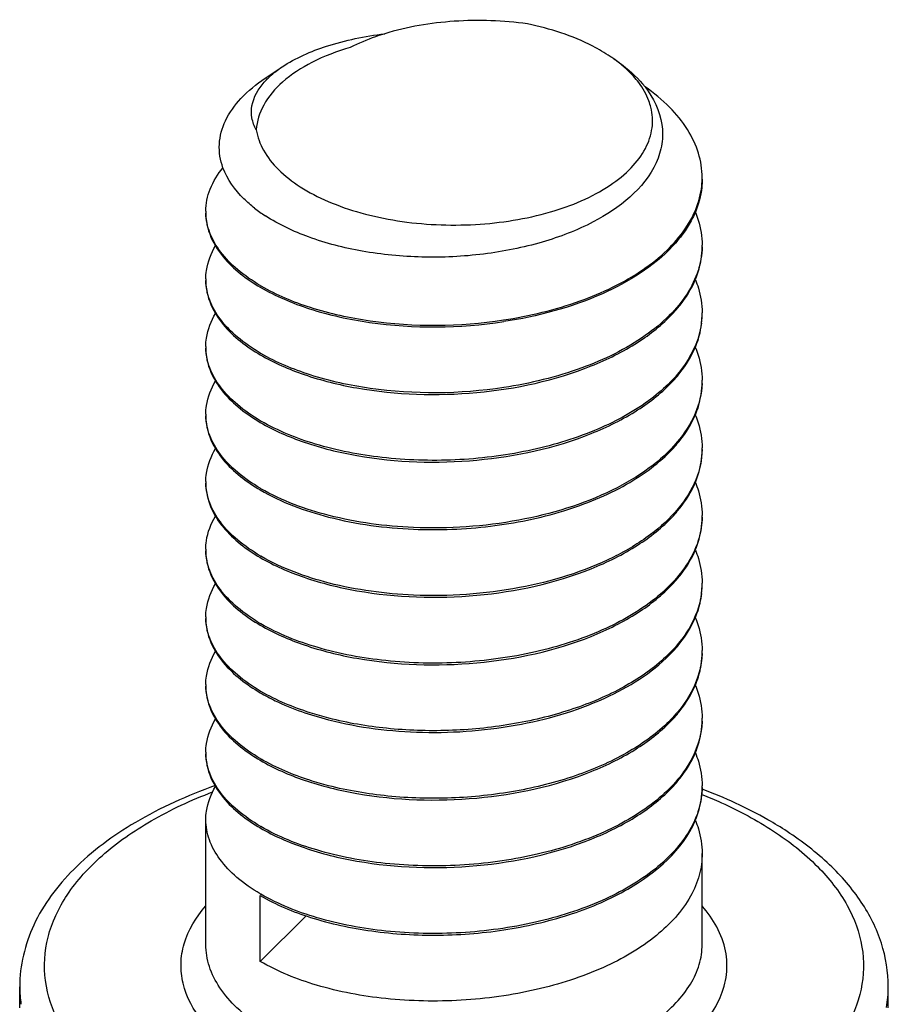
# Model space of a CAD drawing. Header units: millimetres. Extents: x 0 to 4620, y -1280 to 3267.
# Tile 34 of 103: x 2848 to 2857, y 2006 to 2016. Entities that reach past the tile are written whole.
import ezdxf

# ---------------------------------------------------------------- set-up
doc = ezdxf.new("R2010")
doc.units = ezdxf.units.MM
doc.header["$LTSCALE"] = 254.1
doc.layers.get('0').update_dxf_attribs({"linetype": 'CONTINUOUS'})

msp = doc.modelspace()

# ---------------------------------------------------------------- linework, layer by layer
at = {"color": 7, "linetype": 'Continuous'}
for p, q in [((2850.4987, 2015.3878), (2850.6707, 2015.503)), ((2854.9011, 2008.9129), (2854.9008, 2008.91)), ((2854.9011, 2008.9129), (2854.901, 2008.91)), ((2849.9017, 2006.6629), (2849.9017, 2007.9212)), ((2854.9017, 2006.6629), (2854.9017, 2007.5808)), ((2850.4506, 2006.4927), (2850.4506, 2007.1565)), ((2850.4506, 2006.4927), (2850.914, 2006.9507)), ((2848.0267, 2006.0247), (2848.0267, 2006.2374)), ((2856.7767, 2006.0247), (2856.7767, 2006.2374))]:
    msp.add_line(p, q, dxfattribs=at)
for centre, radius, start, end in [((2853.133, 2014.3499), 1.5144, 54.59096, 56.20291), ((2851.0426, 2014.8589), 0.7386, 135.88853, 138.38357), ((2854.0929, 2014.3887), 0.8088, 355.99004, 0.00274), ((2850.4815, 2014.0483), 0.5798, 179.99648, 181.92849), ((2851.3424, 2015.2989), 1.545, 232.0923, 237.02948), ((2854.0952, 2013.708), 0.8065, 358.7991, 0.00086), ((2850.4822, 2013.3676), 0.5805, 180.00403, 181.6781), ((2851.4299, 2014.9712), 1.9365, 239.62106, 239.85165), ((2854.088, 2013.0275), 0.8137, 353.31825, 358.78548), ((2854.0943, 2013.0272), 0.8074, 358.79408, 359.9976), ((2854.0796, 2013.0284), 0.8222, 352.55464, 353.32362), ((2850.4822, 2012.6868), 0.5805, 180.00401, 181.67806), ((2851.4309, 2014.2921), 1.9384, 239.62107, 239.85392), ((2854.0943, 2012.3463), 0.8074, 357.59742, 0.00276), ((2850.482, 2012.006), 0.5803, 180.00342, 181.67685), ((2851.4304, 2013.6105), 1.9374, 239.62106, 239.85278), ((2854.0952, 2011.6656), 0.8065, 358.79483, 0.00137), ((2850.4819, 2011.3252), 0.5802, 180.00317, 181.67627), ((2851.4299, 2012.9289), 1.9365, 239.62106, 239.8516), ((2854.094, 2010.9848), 0.8077, 358.79302, 359.99673), ((2850.4813, 2010.6444), 0.5796, 179.9968, 181.67597), ((2851.4314, 2012.2505), 1.9393, 239.62107, 239.85515), ((2854.088, 2010.3043), 0.8137, 353.28251, 358.78519), ((2854.0943, 2010.304), 0.8074, 358.79396, 359.99743), ((2854.0795, 2010.3052), 0.8222, 352.56102, 353.28801), ((2850.4822, 2009.9636), 0.5805, 180.00408, 181.67811), ((2851.4304, 2011.5681), 1.9374, 239.62106, 239.85268), ((2854.0945, 2009.6232), 0.8072, 357.89663, 0.00282), ((2850.4821, 2009.2828), 0.5804, 180.00384, 181.67785), ((2851.4305, 2010.8874), 1.9375, 239.62106, 239.85287), ((2854.0946, 2008.9424), 0.8071, 357.90535, 0.00268), ((2850.4819, 2008.602), 0.5803, 180.00341, 181.67665), ((2851.4322, 2010.2096), 1.941, 239.62107, 239.85819), ((2854.0939, 2008.2617), 0.8078, 358.79278, 359.99657), ((2851.4299, 2009.5249), 1.9364, 239.62106, 239.85158), ((2851.4304, 2008.8449), 1.9374, 239.62106, 239.85268), ((2849.2444, 2006.2379), 1.2177, 180.02006, 188.37053), ((2855.5551, 2006.2381), 1.2216, 350.13555, 359.9672)]:
    msp.add_arc(centre, radius, start, end, dxfattribs=at)
for points, knots in [([(2853.1424, 2015.9358), (2852.8984, 2015.9696), (2852.4119, 2015.9867), (2851.9301, 2015.9071), (2851.7034, 2015.8373)], [0, 0, 0, 0, 0.509508, 1, 1, 1, 1]), ([(2853.9754, 2015.6084), (2853.919, 2015.6461), (2853.6594, 2015.7964), (2853.3691, 2015.8883), (2853.1424, 2015.9358)], [0, 0, 0, 0, 0.226498, 1, 1, 1, 1]), ([(2850.6707, 2015.503), (2850.8072, 2015.5944), (2851.1469, 2015.74), (2851.5051, 2015.8125), (2851.7034, 2015.8375)], [0, 0, 0, 0, 0.451205, 1, 1, 1, 1]), ([(2851.7034, 2015.8373), (2851.6724, 2015.8278), (2851.5541, 2015.7888), (2851.4387, 2015.7403), (2851.357, 2015.698)], [0, 0, 0, 0, 0.260932, 1, 1, 1, 1]), ([(2851.357, 2015.698), (2851.2243, 2015.6599), (2850.9822, 2015.5687), (2850.6791, 2015.3741), (2850.4744, 2015.1397), (2850.415, 2014.9551), (2850.4093, 2014.8685)], [0, 0, 0, 0, 0.311094, 0.579202, 0.804419, 1, 1, 1, 1]), ([(2854.0101, 2015.5851), (2854.0416, 2015.564), (2854.157, 2015.4813), (2854.2615, 2015.3823), (2854.3258, 2015.3005)], [0, 0, 0, 0, 0.26724, 1, 1, 1, 1]), ([(2854.2623, 2015.3454), (2854.246, 2015.3671), (2854.1721, 2015.4565), (2854.0829, 2015.5327), (2854.0105, 2015.5842)], [0, 0, 0, 0, 0.233863, 1, 1, 1, 1]), ([(2850.5123, 2015.373), (2850.5235, 2015.3846), (2850.5726, 2015.4322), (2850.6273, 2015.474), (2850.6707, 2015.503)], [0, 0, 0, 0, 0.235623, 1, 1, 1, 1]), ([(2850.0743, 2014.4871), (2850.0471, 2014.5623), (2850.0206, 2014.7268), (2850.09, 2014.9762), (2850.2564, 2015.2043), (2850.4108, 2015.329), (2850.4987, 2015.3878)], [0, 0, 0, 0, 0.223343, 0.450318, 0.704721, 1, 1, 1, 1]), ([(2850.4093, 2014.8685), (2850.3891, 2014.9058), (2850.3596, 2014.9855), (2850.3596, 2015.1618), (2850.4309, 2015.2824), (2850.4904, 2015.3494)], [0, 0, 0, 0, 0.245638, 0.481491, 1, 1, 1, 1]), ([(2854.3848, 2015.0962), (2854.3795, 2015.1177), (2854.352, 2015.2066), (2854.3048, 2015.2888), (2854.2623, 2015.3454)], [0, 0, 0, 0, 0.23899, 1, 1, 1, 1]), ([(2854.3258, 2015.3005), (2854.411, 2015.192), (2854.5066, 2014.9986), (2854.5049, 2014.7252), (2854.4652, 2014.5974), (2854.4375, 2014.5366)], [0, 0, 0, 0, 0.511467, 0.75206, 1, 1, 1, 1]), ([(2854.9017, 2014.3888), (2854.9017, 2014.4713), (2854.8748, 2014.6422), (2854.7584, 2014.8848), (2854.5722, 2015.1105), (2854.4145, 2015.2398), (2854.3271, 2015.3011)], [0, 0, 0, 0, 0.221273, 0.455912, 0.713794, 1, 1, 1, 1]), ([(2850.4093, 2014.8685), (2850.4213, 2014.7968), (2850.477, 2014.6491), (2850.634, 2014.4542), (2850.8578, 2014.2817), (2851.1397, 2014.1365), (2851.4696, 2014.0231), (2851.8352, 2013.9457), (2852.2226, 2013.9071), (2852.7413, 2013.9097), (2853.3448, 2014.0047), (2853.8779, 2014.2242), (2854.1867, 2014.4711), (2854.3371, 2014.6683), (2854.4105, 2014.883), (2854.4017, 2015.0286), (2854.3848, 2015.0962)], [0, 0, 0, 0, 0.044098, 0.093554, 0.15021, 0.214371, 0.285253, 0.361353, 0.44071, 0.521108, 0.67571, 0.809141, 0.865104, 0.913967, 0.957725, 1, 1, 1, 1]), ([(2849.9017, 2014.0484), (2849.9017, 2014.1244), (2849.9347, 2014.2853), (2850.0215, 2014.4229), (2850.0746, 2014.4877)], [0, 0, 0, 0, 0.47589, 1, 1, 1, 1]), ([(2850.3932, 2014.0799), (2850.3552, 2014.1096), (2850.2241, 2014.2228), (2850.117, 2014.3693), (2850.0743, 2014.4871)], [0, 0, 0, 0, 0.278103, 1, 1, 1, 1]), ([(2854.4375, 2014.5366), (2854.3174, 2014.2732), (2853.9064, 2013.9566), (2853.2806, 2013.7187), (2852.6952, 2013.6015), (2852.0843, 2013.5723), (2851.4897, 2013.6291), (2850.9553, 2013.7657), (2850.6373, 2013.9145), (2850.5016, 2014.0027)], [0, 0, 0, 0, 0.202248, 0.330909, 0.471353, 0.616114, 0.757136, 0.886981, 1, 1, 1, 1]), ([(2852.9004, 2012.9538), (2853.1627, 2012.9934), (2853.653, 2013.1109), (2854.2058, 2013.3732), (2854.5468, 2013.6434), (2854.7339, 2013.858), (2854.8575, 2014.0885), (2854.8941, 2014.2524), (2854.8997, 2014.3322)], [0, 0, 0, 0, 0.307127, 0.580162, 0.700106, 0.808627, 0.90743, 1, 1, 1, 1]), ([(2854.9017, 2014.3718), (2854.9017, 2014.3439), (2854.8959, 2014.2309), (2854.8661, 2014.1195), (2854.8331, 2014.041)], [0, 0, 0, 0, 0.246146, 1, 1, 1, 1]), ([(2849.9017, 2014.0314), (2849.9017, 2014.0034), (2849.91, 2013.8878), (2849.9531, 2013.7761), (2849.9979, 2013.7009)], [0, 0, 0, 0, 0.242143, 1, 1, 1, 1]), ([(2850.4506, 2013.3007), (2850.3698, 2013.348), (2850.2238, 2013.4482), (2850.0478, 2013.6271), (2849.9343, 2013.8218), (2849.9043, 2013.9618), (2849.902, 2014.0288)], [0, 0, 0, 0, 0.296228, 0.556973, 0.787717, 1, 1, 1, 1]), ([(2854.8331, 2014.041), (2854.8205, 2014.0109), (2854.761, 2013.8872), (2854.6774, 2013.7758), (2854.6062, 2013.6993)], [0, 0, 0, 0, 0.23753, 1, 1, 1, 1]), ([(2854.832, 2014.0414), (2854.8434, 2014.0144), (2854.8831, 2013.9075), (2854.9017, 2013.7927), (2854.9017, 2013.708)], [0, 0, 0, 0, 0.256915, 1, 1, 1, 1]), ([(2849.9017, 2013.3676), (2849.9017, 2013.3958), (2849.9101, 2013.5126), (2849.9542, 2013.6254), (2849.9998, 2013.7013)], [0, 0, 0, 0, 0.242002, 1, 1, 1, 1]), ([(2849.9979, 2013.7009), (2850.0214, 2013.6613), (2850.1424, 2013.4929), (2850.3122, 2013.3648), (2850.4506, 2013.2836)], [0, 0, 0, 0, 0.222867, 1, 1, 1, 1]), ([(2854.6062, 2013.6993), (2854.4114, 2013.4901), (2853.8571, 2013.1503), (2853.2429, 2012.9887), (2852.9026, 2012.9371)], [0, 0, 0, 0, 0.453736, 1, 1, 1, 1]), ([(2854.9015, 2013.6911), (2854.8998, 2013.61), (2854.8704, 2013.4425), (2854.7534, 2013.2052), (2854.5696, 2012.9841), (2854.2286, 2012.705), (2853.6684, 2012.4344), (2853.1699, 2012.3139), (2852.9026, 2012.2733)], [0, 0, 0, 0, 0.092554, 0.190829, 0.298719, 0.418226, 0.691426, 1, 1, 1, 1]), ([(2854.8318, 2013.3571), (2854.8433, 2013.3841), (2854.883, 2013.4911), (2854.9017, 2013.6061), (2854.9017, 2013.691)], [0, 0, 0, 0, 0.256926, 1, 1, 1, 1]), ([(2849.9017, 2013.3506), (2849.9017, 2013.3226), (2849.91, 2013.2069), (2849.9531, 2013.0952), (2849.998, 2013.0199)], [0, 0, 0, 0, 0.242134, 1, 1, 1, 1]), ([(2850.4506, 2012.6199), (2850.3696, 2012.6674), (2850.2232, 2012.7679), (2850.0469, 2012.9475), (2849.9334, 2013.1429), (2849.9039, 2013.2834), (2849.9019, 2013.3506)], [0, 0, 0, 0, 0.296326, 0.557064, 0.787724, 1, 1, 1, 1]), ([(2850.4573, 2013.2967), (2850.6131, 2013.2063), (2850.9732, 2013.0569), (2851.7907, 2012.8798), (2852.4573, 2012.8868), (2852.9004, 2012.9538)], [0, 0, 0, 0, 0.215895, 0.462827, 1, 1, 1, 1]), ([(2854.606, 2013.0184), (2854.6305, 2013.0447), (2854.7196, 2013.1475), (2854.7928, 2013.2649), (2854.8318, 2013.3571)], [0, 0, 0, 0, 0.264302, 1, 1, 1, 1]), ([(2854.8334, 2013.3573), (2854.8446, 2013.3306), (2854.8835, 2013.2247), (2854.9017, 2013.111), (2854.9017, 2013.0272)], [0, 0, 0, 0, 0.256786, 1, 1, 1, 1]), ([(2850.4506, 2013.2836), (2850.6064, 2013.1923), (2850.9673, 2013.0415), (2851.7878, 2012.8626), (2852.4574, 2012.8696), (2852.9026, 2012.9371)], [0, 0, 0, 0, 0.215577, 0.462479, 1, 1, 1, 1]), ([(2849.9017, 2012.6868), (2849.9017, 2012.715), (2849.9101, 2012.8318), (2849.9541, 2012.9445), (2849.9997, 2013.0203)], [0, 0, 0, 0, 0.242005, 1, 1, 1, 1]), ([(2849.998, 2013.0199), (2850.0215, 2012.9804), (2850.1425, 2012.8121), (2850.3122, 2012.684), (2850.4506, 2012.6028)], [0, 0, 0, 0, 0.222876, 1, 1, 1, 1]), ([(2850.4506, 2012.6028), (2850.5897, 2012.5213), (2850.9082, 2012.3831), (2851.6361, 2012.2043), (2852.6269, 2012.1742), (2853.5908, 2012.3803), (2854.2414, 2012.7008), (2854.5017, 2012.9064), (2854.606, 2013.0184)], [0, 0, 0, 0, 0.109782, 0.234479, 0.508593, 0.776973, 0.895863, 1, 1, 1, 1]), ([(2854.8337, 2012.6807), (2854.8448, 2012.7074), (2854.8836, 2012.8131), (2854.9017, 2012.9265), (2854.9017, 2013.0102)], [0, 0, 0, 0, 0.25675, 1, 1, 1, 1]), ([(2854.8948, 2012.9218), (2854.8756, 2012.7749), (2854.7414, 2012.4654), (2854.3476, 2012.0979), (2853.7996, 2011.809), (2853.1374, 2011.6144), (2852.4149, 2011.5258), (2851.6917, 2011.5478), (2851.0292, 2011.6753), (2850.6289, 2011.8355), (2850.4574, 2011.9351)], [0, 0, 0, 0, 0.088153, 0.192075, 0.315045, 0.453581, 0.600361, 0.746268, 0.882059, 1, 1, 1, 1]), ([(2849.9017, 2012.6698), (2849.9017, 2012.6418), (2849.91, 2012.5262), (2849.9531, 2012.4146), (2849.9978, 2012.3393)], [0, 0, 0, 0, 0.242151, 1, 1, 1, 1]), ([(2850.4506, 2011.9391), (2850.3696, 2011.9866), (2850.2232, 2012.0871), (2850.0469, 2012.2667), (2849.9334, 2012.4621), (2849.9039, 2012.6026), (2849.9019, 2012.6698)], [0, 0, 0, 0, 0.296326, 0.557064, 0.787724, 1, 1, 1, 1]), ([(2852.9026, 2012.2733), (2852.4591, 2012.2061), (2851.7919, 2012.1988), (2850.9737, 2012.3759), (2850.6133, 2012.5254), (2850.4574, 2012.6159)], [0, 0, 0, 0, 0.537154, 0.784108, 1, 1, 1, 1]), ([(2854.6064, 2012.3379), (2854.6311, 2012.3645), (2854.721, 2012.4685), (2854.7947, 2012.5874), (2854.8337, 2012.6807)], [0, 0, 0, 0, 0.264456, 1, 1, 1, 1]), ([(2854.8315, 2012.681), (2854.843, 2012.654), (2854.883, 2012.5467), (2854.9017, 2012.4314), (2854.9017, 2012.3464)], [0, 0, 0, 0, 0.256964, 1, 1, 1, 1]), ([(2849.9017, 2012.006), (2849.9017, 2012.0343), (2849.9101, 2012.1511), (2849.9542, 2012.2639), (2849.9998, 2012.3397)], [0, 0, 0, 0, 0.241996, 1, 1, 1, 1]), ([(2849.9978, 2012.3393), (2850.0213, 2012.2998), (2850.1424, 2012.1314), (2850.3121, 2012.0032), (2850.4506, 2011.922)], [0, 0, 0, 0, 0.222861, 1, 1, 1, 1]), ([(2850.4506, 2011.922), (2850.5898, 2011.8405), (2850.9083, 2011.7022), (2851.6363, 2011.5235), (2852.6272, 2011.4934), (2853.5913, 2011.6996), (2854.2418, 2012.0202), (2854.5021, 2012.2259), (2854.6064, 2012.3379)], [0, 0, 0, 0, 0.10979, 0.234495, 0.508623, 0.776999, 0.895877, 1, 1, 1, 1]), ([(2854.901, 2012.3125), (2854.8967, 2012.2096), (2854.8444, 2011.9942), (2854.6529, 2011.7023), (2854.3628, 2011.4427), (2853.8402, 2011.1361), (2853.0359, 2010.8948), (2852.3477, 2010.8479), (2851.9939, 2010.8631)], [0, 0, 0, 0, 0.087795, 0.184091, 0.293403, 0.416866, 0.6981, 1, 1, 1, 1]), ([(2854.8333, 2011.9989), (2854.8445, 2012.0256), (2854.8834, 2012.1316), (2854.9017, 2012.2454), (2854.9017, 2012.3294)], [0, 0, 0, 0, 0.256793, 1, 1, 1, 1]), ([(2849.9017, 2011.989), (2849.9017, 2011.961), (2849.91, 2011.8455), (2849.953, 2011.7339), (2849.9977, 2011.6587)], [0, 0, 0, 0, 0.242157, 1, 1, 1, 1]), ([(2850.4506, 2011.2583), (2850.3696, 2011.3058), (2850.2232, 2011.4063), (2850.0469, 2011.5859), (2849.9334, 2011.7813), (2849.9039, 2011.9218), (2849.9019, 2011.989)], [0, 0, 0, 0, 0.29633, 0.557066, 0.787723, 1, 1, 1, 1]), ([(2854.6062, 2011.657), (2854.6309, 2011.6835), (2854.7207, 2011.7872), (2854.7942, 2011.9058), (2854.8333, 2011.9989)], [0, 0, 0, 0, 0.264421, 1, 1, 1, 1]), ([(2854.8319, 2011.9993), (2854.8433, 2011.9723), (2854.8831, 2011.8653), (2854.9017, 2011.7503), (2854.9017, 2011.6656)], [0, 0, 0, 0, 0.256921, 1, 1, 1, 1]), ([(2849.9017, 2011.3252), (2849.9017, 2011.3535), (2849.9101, 2011.4703), (2849.9542, 2011.5831), (2849.9999, 2011.659)], [0, 0, 0, 0, 0.241992, 1, 1, 1, 1]), ([(2849.9977, 2011.6587), (2850.0213, 2011.6191), (2850.1423, 2011.4506), (2850.3121, 2011.3224), (2850.4506, 2011.2413)], [0, 0, 0, 0, 0.222855, 1, 1, 1, 1]), ([(2851.9936, 2010.8461), (2852.2516, 2010.835), (2852.7637, 2010.8549), (2853.4915, 2011.0032), (2854.1223, 2011.259), (2854.4726, 2011.5135), (2854.6062, 2011.657)], [0, 0, 0, 0, 0.27618, 0.545343, 0.790367, 1, 1, 1, 1]), ([(2854.9015, 2011.6486), (2854.8993, 2011.5452), (2854.8512, 2011.3281), (2854.663, 2011.0327), (2854.3743, 2010.7699), (2853.8509, 2010.4593), (2853.0423, 2010.2147), (2852.3498, 2010.167), (2851.9936, 2010.1823)], [0, 0, 0, 0, 0.087732, 0.183728, 0.292742, 0.416044, 0.697481, 1, 1, 1, 1]), ([(2854.8319, 2011.3148), (2854.8433, 2011.3418), (2854.8831, 2011.4488), (2854.9017, 2011.5638), (2854.9017, 2011.6486)], [0, 0, 0, 0, 0.256921, 1, 1, 1, 1]), ([(2849.9017, 2011.3082), (2849.9017, 2011.28), (2849.9101, 2011.1636), (2849.9538, 2011.0512), (2849.9991, 2010.9755)], [0, 0, 0, 0, 0.242047, 1, 1, 1, 1]), ([(2850.4506, 2010.5775), (2850.3696, 2010.625), (2850.2232, 2010.7255), (2850.0469, 2010.9051), (2849.9334, 2011.1005), (2849.9039, 2011.241), (2849.9019, 2011.3083)], [0, 0, 0, 0, 0.29633, 0.55706, 0.78772, 1, 1, 1, 1]), ([(2854.6058, 2010.9757), (2854.6303, 2011.0021), (2854.7195, 2011.105), (2854.7928, 2011.2225), (2854.8319, 2011.3148)], [0, 0, 0, 0, 0.264318, 1, 1, 1, 1]), ([(2854.8333, 2011.3151), (2854.8445, 2011.2884), (2854.8835, 2011.1824), (2854.9017, 2011.0687), (2854.9017, 2010.9848)], [0, 0, 0, 0, 0.256791, 1, 1, 1, 1]), ([(2850.4506, 2011.2413), (2850.6634, 2011.1165), (2851.1729, 2010.9298), (2851.7059, 2010.8584), (2851.9936, 2010.8461)], [0, 0, 0, 0, 0.46141, 1, 1, 1, 1]), ([(2851.9939, 2010.8631), (2851.7078, 2010.8754), (2851.1772, 2010.9461), (2850.6698, 2011.1309), (2850.4573, 2011.2543)], [0, 0, 0, 0, 0.538211, 1, 1, 1, 1]), ([(2849.9017, 2010.6444), (2849.9017, 2010.6725), (2849.91, 2010.7885), (2849.9535, 2010.9006), (2849.9986, 2010.9761)], [0, 0, 0, 0, 0.242097, 1, 1, 1, 1]), ([(2849.9991, 2010.9755), (2850.0227, 2010.9362), (2850.1437, 2010.7688), (2850.3127, 2010.6413), (2850.4506, 2010.5605)], [0, 0, 0, 0, 0.222982, 1, 1, 1, 1]), ([(2850.4506, 2010.5605), (2850.5897, 2010.4789), (2850.9082, 2010.3407), (2851.636, 2010.162), (2852.6266, 2010.1318), (2853.5905, 2010.3378), (2854.2411, 2010.6582), (2854.5015, 2010.8638), (2854.6058, 2010.9757)], [0, 0, 0, 0, 0.109782, 0.234478, 0.508578, 0.776957, 0.895854, 1, 1, 1, 1]), ([(2854.9015, 2010.9678), (2854.9, 2010.8948), (2854.876, 2010.7446), (2854.7435, 2010.4459), (2854.4196, 2010.1049), (2853.8776, 2009.7979), (2853.2097, 2009.5863), (2852.4723, 2009.4854), (2851.7292, 2009.5006), (2851.0466, 2009.6269), (2850.6337, 2009.7903), (2850.4574, 2009.8927)], [0, 0, 0, 0, 0.042702, 0.0876, 0.189171, 0.310438, 0.448543, 0.596069, 0.743455, 0.880867, 1, 1, 1, 1]), ([(2854.8318, 2010.6338), (2854.8432, 2010.6608), (2854.883, 2010.7679), (2854.9017, 2010.8829), (2854.9017, 2010.9678)], [0, 0, 0, 0, 0.256926, 1, 1, 1, 1]), ([(2849.9017, 2010.6274), (2849.9017, 2010.5994), (2849.91, 2010.4838), (2849.9531, 2010.3722), (2849.9978, 2010.2969)], [0, 0, 0, 0, 0.242144, 1, 1, 1, 1]), ([(2850.4506, 2009.8967), (2850.3696, 2009.9442), (2850.2232, 2010.0447), (2850.0469, 2010.2243), (2849.9334, 2010.4197), (2849.9039, 2010.5601), (2849.9019, 2010.6274)], [0, 0, 0, 0, 0.29633, 0.557056, 0.787723, 1, 1, 1, 1]), ([(2854.606, 2010.2952), (2854.6305, 2010.3215), (2854.7196, 2010.4243), (2854.7927, 2010.5417), (2854.8318, 2010.6338)], [0, 0, 0, 0, 0.264301, 1, 1, 1, 1]), ([(2854.8334, 2010.6341), (2854.8446, 2010.6074), (2854.8835, 2010.5015), (2854.9017, 2010.3878), (2854.9017, 2010.304)], [0, 0, 0, 0, 0.256783, 1, 1, 1, 1]), ([(2851.9936, 2010.1823), (2851.7075, 2010.1946), (2851.1771, 2010.2653), (2850.6699, 2010.4501), (2850.4575, 2010.5735)], [0, 0, 0, 0, 0.538202, 1, 1, 1, 1]), ([(2849.9017, 2009.9636), (2849.9017, 2009.9919), (2849.9101, 2010.1087), (2849.9542, 2010.2215), (2849.9998, 2010.2973)], [0, 0, 0, 0, 0.242, 1, 1, 1, 1]), ([(2849.9978, 2010.2969), (2850.0214, 2010.2574), (2850.1424, 2010.089), (2850.3121, 2009.9608), (2850.4506, 2009.8797)], [0, 0, 0, 0, 0.222865, 1, 1, 1, 1]), ([(2850.4506, 2009.8797), (2850.5897, 2009.7981), (2850.9082, 2009.6599), (2851.6361, 2009.4812), (2852.6269, 2009.451), (2853.5908, 2009.6571), (2854.2414, 2009.9776), (2854.5017, 2010.1832), (2854.606, 2010.2952)], [0, 0, 0, 0, 0.109782, 0.23448, 0.508593, 0.776971, 0.895862, 1, 1, 1, 1]), ([(2854.8337, 2009.9575), (2854.8448, 2009.9842), (2854.8836, 2010.0899), (2854.9017, 2010.2033), (2854.9017, 2010.287)], [0, 0, 0, 0, 0.256752, 1, 1, 1, 1]), ([(2854.8948, 2010.1988), (2854.8787, 2010.0751), (2854.7806, 2009.8172), (2854.4876, 2009.4907), (2854.0712, 2009.2164), (2853.6506, 2009.044), (2853.275, 2008.9384), (2852.8699, 2008.856), (2852.3493, 2008.8053), (2851.7331, 2008.8255), (2851.3323, 2008.8937), (2851.1419, 2008.9425)], [0, 0, 0, 0, 0.086738, 0.185779, 0.30083, 0.430915, 0.500464, 0.57209, 0.718368, 0.863211, 1, 1, 1, 1]), ([(2849.9017, 2009.9466), (2849.9017, 2009.9186), (2849.91, 2009.8029), (2849.9532, 2009.6911), (2849.998, 2009.6158)], [0, 0, 0, 0, 0.24213, 1, 1, 1, 1]), ([(2850.4506, 2009.2159), (2850.3696, 2009.2634), (2850.2232, 2009.3639), (2850.0469, 2009.5435), (2849.9334, 2009.7389), (2849.9039, 2009.8794), (2849.9019, 2009.9466)], [0, 0, 0, 0, 0.296326, 0.557064, 0.787724, 1, 1, 1, 1]), ([(2854.6065, 2009.6149), (2854.6313, 2009.6415), (2854.7211, 2009.7455), (2854.7947, 2009.8643), (2854.8337, 2009.9575)], [0, 0, 0, 0, 0.264445, 1, 1, 1, 1]), ([(2854.8315, 2009.9578), (2854.843, 2009.9308), (2854.883, 2009.8235), (2854.9017, 2009.7082), (2854.9017, 2009.6232)], [0, 0, 0, 0, 0.256964, 1, 1, 1, 1]), ([(2849.9017, 2009.2828), (2849.9017, 2009.311), (2849.9101, 2009.4277), (2849.9541, 2009.5404), (2849.9996, 2009.6162)], [0, 0, 0, 0, 0.24201, 1, 1, 1, 1]), ([(2849.998, 2009.6158), (2850.0216, 2009.5763), (2850.1426, 2009.408), (2850.3122, 2009.28), (2850.4506, 2009.1989)], [0, 0, 0, 0, 0.222883, 1, 1, 1, 1]), ([(2851.1386, 2008.9264), (2851.4466, 2008.8471), (2852.0995, 2008.7671), (2853.0651, 2008.8452), (2853.9366, 2009.1074), (2854.4296, 2009.4248), (2854.6065, 2009.6149)], [0, 0, 0, 0, 0.260297, 0.533095, 0.787459, 1, 1, 1, 1]), ([(2854.9011, 2009.5935), (2854.8965, 2009.4678), (2854.8199, 2009.2001), (2854.5419, 2008.8559), (2854.1306, 2008.5663), (2853.6109, 2008.3415), (2853.0147, 2008.1919), (2852.3795, 2008.1248), (2851.7463, 2008.1427), (2851.3342, 2008.2123), (2851.1386, 2008.2626)], [0, 0, 0, 0, 0.085985, 0.183366, 0.297083, 0.426706, 0.568249, 0.715669, 0.861934, 1, 1, 1, 1]), ([(2854.8337, 2009.2767), (2854.8448, 2009.3034), (2854.8836, 2009.4091), (2854.9017, 2009.5225), (2854.9017, 2009.6062)], [0, 0, 0, 0, 0.256751, 1, 1, 1, 1]), ([(2849.9017, 2009.2658), (2849.9017, 2009.2378), (2849.91, 2009.1223), (2849.953, 2009.0106), (2849.9978, 2008.9354)], [0, 0, 0, 0, 0.242155, 1, 1, 1, 1]), ([(2850.4506, 2008.5351), (2850.3696, 2008.5826), (2850.2232, 2008.6831), (2850.0469, 2008.8627), (2849.9334, 2009.0581), (2849.9039, 2009.1986), (2849.9019, 2009.2659)], [0, 0, 0, 0, 0.296326, 0.557064, 0.787724, 1, 1, 1, 1]), ([(2854.6062, 2008.9337), (2854.631, 2008.9604), (2854.7209, 2009.0644), (2854.7947, 2009.1834), (2854.8337, 2009.2767)], [0, 0, 0, 0, 0.264465, 1, 1, 1, 1]), ([(2854.8315, 2009.277), (2854.843, 2009.25), (2854.883, 2009.1427), (2854.9017, 2009.0274), (2854.9017, 2008.9424)], [0, 0, 0, 0, 0.256961, 1, 1, 1, 1]), ([(2850.4506, 2009.1989), (2850.4997, 2009.1701), (2850.7184, 2009.0545), (2850.9544, 2008.9737), (2851.1386, 2008.9264)], [0, 0, 0, 0, 0.230447, 1, 1, 1, 1]), ([(2851.1419, 2008.9425), (2851.0779, 2008.9589), (2850.8419, 2009.0266), (2850.6126, 2009.1218), (2850.4574, 2009.2119)], [0, 0, 0, 0, 0.268946, 1, 1, 1, 1]), ([(2849.9017, 2008.602), (2849.9017, 2008.6303), (2849.9101, 2008.7471), (2849.9542, 2008.8599), (2849.9998, 2008.9358)], [0, 0, 0, 0, 0.241995, 1, 1, 1, 1]), ([(2849.9978, 2008.9354), (2850.0213, 2008.8958), (2850.1424, 2008.7274), (2850.3121, 2008.5993), (2850.4506, 2008.5181)], [0, 0, 0, 0, 0.222858, 1, 1, 1, 1]), ([(2850.4506, 2008.5181), (2850.5898, 2008.4365), (2850.9083, 2008.2983), (2851.6362, 2008.1196), (2852.627, 2008.0895), (2853.591, 2008.2956), (2854.2416, 2008.6161), (2854.5019, 2008.8218), (2854.6062, 2008.9337)], [0, 0, 0, 0, 0.109788, 0.234491, 0.508612, 0.776988, 0.89587, 1, 1, 1, 1]), ([(2854.8319, 2008.5917), (2854.8434, 2008.6187), (2854.8831, 2008.7257), (2854.9017, 2008.8406), (2854.9017, 2008.9254)], [0, 0, 0, 0, 0.256918, 1, 1, 1, 1]), ([(2854.901, 2008.91), (2854.8951, 2008.7615), (2854.7857, 2008.4409), (2854.4072, 2008.0546), (2853.8642, 2007.7497), (2853.3185, 2007.5793), (2852.8382, 2007.4933), (2852.3373, 2007.4454), (2851.7226, 2007.459), (2851.0435, 2007.5855), (2850.6328, 2007.7484), (2850.4573, 2007.8504)], [0, 0, 0, 0, 0.087125, 0.189152, 0.310777, 0.449028, 0.522244, 0.596627, 0.743829, 0.88102, 1, 1, 1, 1]), ([(2849.9017, 2008.585), (2849.9017, 2008.557), (2849.91, 2008.4415), (2849.953, 2008.3299), (2849.9977, 2008.2547)], [0, 0, 0, 0, 0.242156, 1, 1, 1, 1]), ([(2850.4506, 2007.8543), (2850.3696, 2007.9018), (2850.2232, 2008.0023), (2850.0469, 2008.1819), (2849.9334, 2008.3773), (2849.9039, 2008.5178), (2849.9019, 2008.5851)], [0, 0, 0, 0, 0.296331, 0.557065, 0.787722, 1, 1, 1, 1]), ([(2851.1386, 2008.2626), (2851.0749, 2008.279), (2850.8401, 2008.3465), (2850.6121, 2008.4413), (2850.4576, 2008.531)], [0, 0, 0, 0, 0.268879, 1, 1, 1, 1]), ([(2854.6057, 2008.2525), (2854.6303, 2008.2788), (2854.7195, 2008.3818), (2854.7928, 2008.4994), (2854.8319, 2008.5917)], [0, 0, 0, 0, 0.264325, 1, 1, 1, 1]), ([(2854.8333, 2008.5921), (2854.8445, 2008.5653), (2854.8835, 2008.4593), (2854.9017, 2008.3455), (2854.9017, 2008.2616)], [0, 0, 0, 0, 0.256792, 1, 1, 1, 1]), ([(2849.9945, 2008.263), (2849.717, 2008.1637), (2849.2071, 2007.9352), (2848.5678, 2007.467), (2848.1351, 2006.8964), (2848.0267, 2006.4498), (2848.0267, 2006.2374)], [0, 0, 0, 0, 0.295565, 0.556561, 0.787035, 1, 1, 1, 1]), ([(2849.9017, 2007.9212), (2849.9017, 2007.9495), (2849.9101, 2008.0663), (2849.9542, 2008.1792), (2849.9999, 2008.255)], [0, 0, 0, 0, 0.241993, 1, 1, 1, 1]), ([(2849.9977, 2008.2547), (2850.0213, 2008.2151), (2850.1423, 2008.0467), (2850.3121, 2007.9185), (2850.4506, 2007.8373)], [0, 0, 0, 0, 0.222856, 1, 1, 1, 1]), ([(2850.4506, 2007.8373), (2850.5897, 2007.7557), (2850.9082, 2007.6175), (2851.6359, 2007.4388), (2852.6266, 2007.4086), (2853.5904, 2007.6146), (2854.241, 2007.935), (2854.5014, 2008.1406), (2854.6057, 2008.2525)], [0, 0, 0, 0, 0.109781, 0.234476, 0.508575, 0.776955, 0.895852, 1, 1, 1, 1]), ([(2854.9015, 2008.2446), (2854.9, 2008.1716), (2854.876, 2008.0214), (2854.7435, 2007.7227), (2854.4196, 2007.3817), (2853.8776, 2007.0747), (2853.2097, 2006.8631), (2852.4723, 2006.7622), (2851.7292, 2006.7774), (2851.0466, 2006.9037), (2850.6337, 2007.0671), (2850.4574, 2007.1696)], [0, 0, 0, 0, 0.042703, 0.087601, 0.189173, 0.310439, 0.448543, 0.59607, 0.743456, 0.880867, 1, 1, 1, 1]), ([(2854.8319, 2007.9108), (2854.8433, 2007.9378), (2854.8831, 2008.0448), (2854.9017, 2008.1598), (2854.9017, 2008.2446)], [0, 0, 0, 0, 0.256922, 1, 1, 1, 1]), ([(2849.1824, 2005.0957), (2849.0202, 2005.2021), (2848.7324, 2005.4285), (2848.4134, 2005.84), (2848.2577, 2006.2902), (2848.2871, 2006.7536), (2848.4964, 2007.1933), (2848.862, 2007.5908), (2849.3644, 2007.9374), (2849.757, 2008.1185), (2849.97, 2008.2001)], [0, 0, 0, 0, 0.136425, 0.255286, 0.361475, 0.463996, 0.573341, 0.697359, 0.839597, 1, 1, 1, 1]), ([(2854.8989, 2008.1744), (2854.965, 2008.1481), (2855.2141, 2008.0423), (2855.4541, 2007.9141), (2855.621, 2007.8047)], [0, 0, 0, 0, 0.262817, 1, 1, 1, 1]), ([(2855.758, 2007.801), (2855.6945, 2007.8426), (2855.4218, 2008.009), (2855.1297, 2008.1425), (2854.9021, 2008.2287)], [0, 0, 0, 0, 0.237804, 1, 1, 1, 1]), ([(2850.4506, 2007.1735), (2850.368, 2007.222), (2850.2189, 2007.3245), (2850.0406, 2007.5085), (2849.9281, 2007.709), (2849.9017, 2007.8527), (2849.9017, 2007.9212)], [0, 0, 0, 0, 0.29699, 0.557561, 0.787708, 1, 1, 1, 1]), ([(2850.4506, 2007.1565), (2850.6091, 2007.0636), (2850.9768, 2006.9109), (2851.5869, 2006.7803), (2852.2579, 2006.741), (2852.9392, 2006.7982), (2853.5841, 2006.9522), (2854.2689, 2007.2432), (2854.7062, 2007.6142), (2854.8319, 2007.9108)], [0, 0, 0, 0, 0.114666, 0.246149, 0.388063, 0.53262, 0.671864, 0.798881, 1, 1, 1, 1]), ([(2854.8333, 2007.9111), (2854.8445, 2007.8844), (2854.8835, 2007.7784), (2854.9017, 2007.6647), (2854.9017, 2007.5808)], [0, 0, 0, 0, 0.256789, 1, 1, 1, 1]), ([(2855.621, 2007.8047), (2855.779, 2007.7011), (2856.0601, 2007.4808), (2856.3755, 2007.0828), (2856.5379, 2006.6481), (2856.5272, 2006.1987), (2856.3453, 2005.7677), (2856.0128, 2005.3746), (2855.5475, 2005.0277), (2854.9666, 2004.7361), (2854.2906, 2004.5089), (2853.2807, 2004.2999), (2851.9619, 2004.2438), (2850.4694, 2004.4772), (2849.5579, 2004.8496), (2849.1824, 2005.0957)], [0, 0, 0, 0, 0.056138, 0.105229, 0.149101, 0.191161, 0.235507, 0.285382, 0.342411, 0.40679, 0.477703, 0.553663, 0.712606, 0.866644, 1, 1, 1, 1]), ([(2856.7767, 2006.2374), (2856.7767, 2006.3852), (2856.7269, 2006.6885), (2856.5148, 2007.1105), (2856.1844, 2007.4902), (2855.9089, 2007.7021), (2855.758, 2007.801)], [0, 0, 0, 0, 0.228344, 0.465942, 0.721136, 1, 1, 1, 1]), ([(2854.9017, 2007.5808), (2854.9017, 2007.5074), (2854.8807, 2007.3563), (2854.7528, 2007.0546), (2854.4314, 2006.7094), (2853.889, 2006.3986), (2853.2184, 2006.184), (2852.4767, 2006.0815), (2851.7288, 2006.0964), (2851.0422, 2006.2239), (2850.6273, 2006.3891), (2850.4506, 2006.4927)], [0, 0, 0, 0, 0.042695, 0.087469, 0.188679, 0.309733, 0.447871, 0.595618, 0.743285, 0.880884, 1, 1, 1, 1]), ([(2850.2555, 2005.5472), (2850.1116, 2005.6415), (2849.8641, 2005.8454), (2849.6726, 2006.1925), (2849.643, 2006.4713), (2849.6881, 2006.7501), (2849.8041, 2006.9394), (2849.8997, 2007.0496)], [0, 0, 0, 0, 0.289092, 0.530326, 0.642271, 0.754784, 1, 1, 1, 1]), ([(2850.8092, 2005.2728), (2851.0688, 2005.1759), (2851.6307, 2005.0382), (2852.5008, 2004.9822), (2853.3619, 2005.0706), (2854.1273, 2005.2942), (2854.655, 2005.5925), (2854.9486, 2005.8884), (2855.0904, 2006.1167), (2855.1589, 2006.3581), (2855.1459, 2006.693), (2855.014, 2006.9231), (2854.9019, 2007.0516)], [0, 0, 0, 0, 0.147199, 0.304942, 0.46131, 0.604667, 0.726301, 0.778167, 0.824707, 0.867612, 0.909438, 1, 1, 1, 1]), ([(2850.4506, 2005.842), (2850.3674, 2005.8966), (2850.2173, 2006.0116), (2850.0393, 2006.2144), (2849.9276, 2006.4333), (2849.9017, 2006.5884), (2849.9017, 2006.6629)], [0, 0, 0, 0, 0.290599, 0.549507, 0.782302, 1, 1, 1, 1]), ([(2850.4506, 2005.842), (2850.6258, 2005.7272), (2851.0384, 2005.5386), (2851.7259, 2005.3782), (2852.4739, 2005.3305), (2853.2155, 2005.4004), (2853.8846, 2005.5812), (2854.3575, 2005.8233), (2854.6388, 2006.0652), (2854.7878, 2006.2538), (2854.8804, 2006.4545), (2854.9017, 2006.595), (2854.9017, 2006.6629)], [0, 0, 0, 0, 0.123265, 0.263943, 0.413703, 0.562481, 0.700389, 0.819666, 0.871274, 0.917716, 0.960028, 1, 1, 1, 1])]:
    msp.add_open_spline(points, degree=3, knots=knots, dxfattribs=at)

doc.saveas('drawing.dxf')
